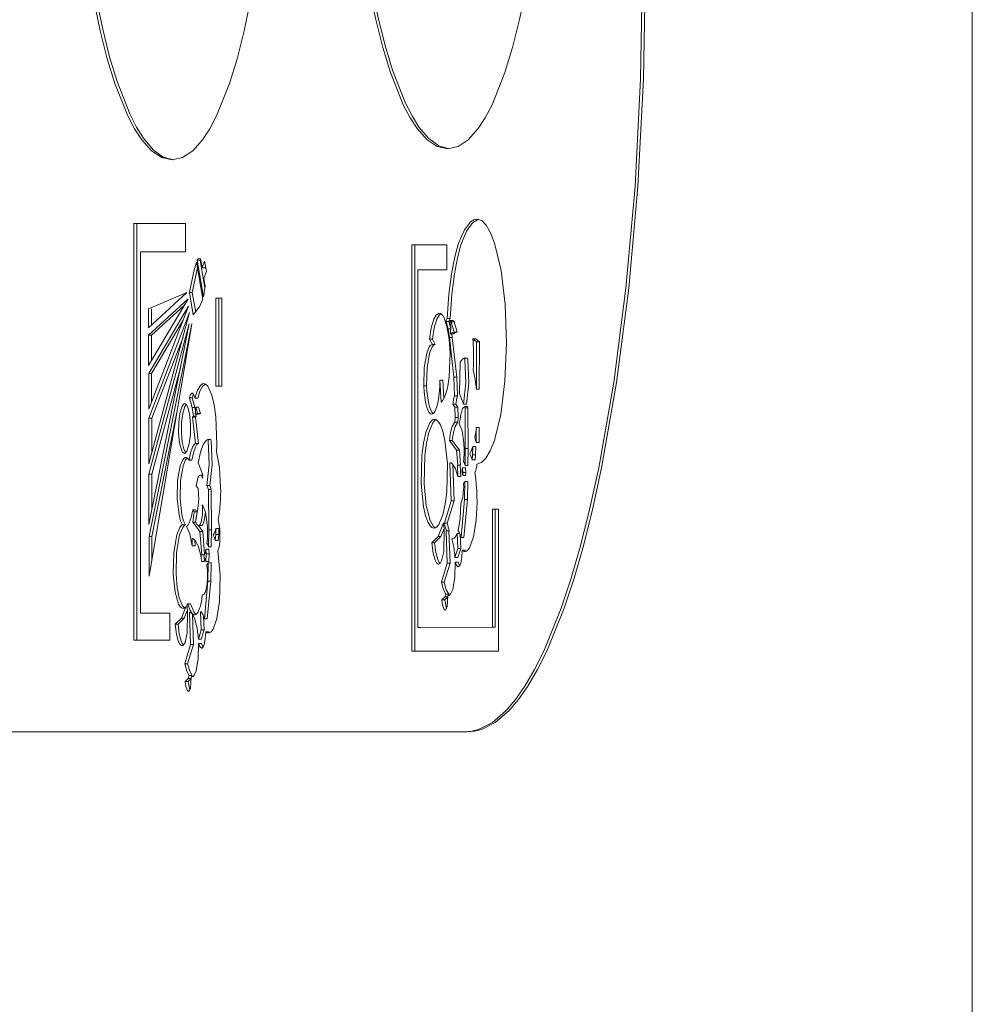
# Model space of a CAD drawing. Header units: millimetres. Extents: x -70269 to 35056, y -51814 to 48966.
# Tile 224 of 256: x -32375 to -32343, y 30366 to 30399. Entities that reach past the tile are written whole.
import ezdxf

# ---------------------------------------------------------------- set-up
doc = ezdxf.new("R2010")
doc.units = ezdxf.units.MM
doc.layers.add('00 - nowa technologia myjni_Nr_pióra__95', color=7, linetype='Continuous', lineweight=20, true_color=0x7c7c7c)
doc.layers.add('XREF', color=8, linetype='Continuous', lineweight=9)

# ---------------------------------------------------------------- blocks, each defined once
blk = doc.blocks.new('parter 2025.10.15')
at = {"layer": '00 - nowa technologia myjni_Nr_pióra__95', "color": 8, "linetype": 'Continuous', "lineweight": 5}
for p, q in [((611.7822, 2542.286), (611.7822, 2467.2695)), ((609.1398, 2495.0075), (608.9668, 2495.0075)), ((608.9668, 2495.0075), (608.9668, 2493.608)), ((608.9766, 2495.0075), (608.9766, 2493.608)), ((609.1398, 2494.9123), (609.1398, 2495.0075)), ((610.0177, 2494.9349), (609.9002, 2494.9349)), ((609.9002, 2494.9349), (609.9002, 2494.7475)), ((609.9099, 2494.9349), (609.9099, 2494.7475)), ((610.0177, 2494.8512), (610.0177, 2494.9349)), ((608.9889, 2493.6986), (608.9889, 2494.9123)), ((608.9889, 2494.9123), (609.1398, 2494.9123)), ((609.1905, 2494.8885), (609.1864, 2494.8891)), ((609.1961, 2494.8586), (609.1905, 2494.8885)), ((609.1806, 2494.8576), (609.1632, 2494.7756)), ((609.1984, 2494.7533), (609.1772, 2494.8769)), ((609.1894, 2494.8836), (609.1797, 2494.8836)), ((609.1797, 2494.8836), (609.2009, 2494.7603)), ((609.1911, 2494.8857), (609.1894, 2494.8836)), ((609.1894, 2494.8836), (609.2056, 2494.7896)), ((609.2044, 2494.8808), (609.1961, 2494.8586)), ((609.2059, 2494.8586), (609.1961, 2494.8586)), ((609.2103, 2494.8461), (609.2044, 2494.8808)), ((609.2074, 2494.8628), (609.2059, 2494.8586)), ((609.2019, 2494.8238), (609.2103, 2494.8461)), ((609.2059, 2494.7969), (609.2019, 2494.8238)), ((609.9206, 2494.7475), (609.9206, 2494.8512)), ((609.9206, 2494.8512), (610.0177, 2494.8512)), ((609.2009, 2494.7603), (609.2059, 2494.7969)), ((609.1443, 2494.7749), (609.0162, 2494.7209)), ((609.0164, 2494.6571), (609.1443, 2494.7749)), ((609.1632, 2494.7756), (609.1534, 2494.7756)), ((609.1534, 2494.7756), (609.1665, 2494.6999)), ((609.1632, 2494.7756), (609.1746, 2494.709)), ((609.2624, 2494.756), (609.2425, 2494.756)), ((609.2425, 2494.756), (609.2425, 2494.4612)), ((609.2523, 2494.756), (609.2523, 2494.4612)), ((609.2624, 2494.4612), (609.2624, 2494.756)), ((609.1479, 2494.7524), (609.0164, 2494.6315)), ((609.0165, 2494.5302), (609.1479, 2494.7518)), ((609.1508, 2494.7295), (609.0167, 2494.5027)), ((609.0169, 2494.3831), (609.1508, 2494.7295)), ((609.1368, 2494.7331), (609.0262, 2494.6315)), ((609.1479, 2494.7518), (609.1479, 2494.7524)), ((609.9002, 2494.7475), (609.9002, 2494.6507)), ((609.9099, 2494.7475), (609.9099, 2494.6507)), ((609.9206, 2494.6507), (609.9206, 2494.7475)), ((609.0162, 2494.7209), (609.0164, 2494.6571)), ((609.1542, 2494.7084), (609.017, 2494.3532)), ((609.0173, 2494.1994), (609.1542, 2494.7084)), ((609.026, 2494.7209), (609.026, 2494.6663)), ((609.1531, 2494.67), (609.0173, 2494.1655)), ((609.0176, 2493.9961), (609.1531, 2494.67)), ((609.1612, 2494.6697), (609.0178, 2493.9562)), ((609.0181, 2493.8228), (609.1614, 2494.6684)), ((609.1324, 2494.6822), (609.0265, 2494.5027)), ((609.1614, 2494.6684), (609.1612, 2494.6697)), ((610.0248, 2494.6779), (610.0151, 2494.6779)), ((610.0151, 2494.6779), (610.0221, 2494.6529)), ((610.0285, 2494.6883), (610.0187, 2494.6883)), ((610.0192, 2494.688), (610.0187, 2494.6883)), ((610.029, 2494.688), (610.0192, 2494.688)), ((610.0248, 2494.6779), (610.0314, 2494.6541)), ((610.038, 2494.681), (610.0282, 2494.681)), ((610.0326, 2494.6773), (610.0282, 2494.681)), ((610.029, 2494.688), (610.0285, 2494.6883)), ((610.0424, 2494.6773), (610.0326, 2494.6773)), ((610.0424, 2494.6419), (610.0326, 2494.6773)), ((610.0424, 2494.6773), (610.038, 2494.681)), ((610.052, 2494.6419), (610.0424, 2494.6773)), ((609.0262, 2494.6315), (609.0164, 2494.6315)), ((609.0164, 2494.6315), (609.0165, 2494.5302)), ((609.0262, 2494.6315), (609.0263, 2494.5464)), ((609.1319, 2494.6254), (609.0268, 2494.3532)), ((609.9002, 2494.6507), (609.9002, 2493.5707)), ((609.9099, 2494.6507), (609.9099, 2493.5707)), ((609.9206, 2493.6504), (609.9206, 2494.6507)), ((610.0317, 2494.6529), (610.0221, 2494.6529)), ((610.0221, 2494.6529), (610.0264, 2494.6242)), ((610.0361, 2494.6242), (610.0264, 2494.6242)), ((610.0264, 2494.6242), (610.0418, 2494.4905)), ((610.0401, 2494.6361), (610.0305, 2494.6361)), ((610.0343, 2494.6361), (610.0361, 2494.6242)), ((610.0361, 2494.6242), (610.0515, 2494.4905)), ((610.0424, 2494.6419), (610.0413, 2494.6419)), ((610.052, 2494.6419), (610.0424, 2494.6419)), ((609.9693, 2494.6184), (609.9595, 2494.6184)), ((609.9595, 2494.6184), (609.9692, 2494.6001)), ((609.9788, 2494.6001), (609.9692, 2494.6001)), ((609.9693, 2494.6184), (609.9788, 2494.6001)), ((610.1149, 2494.6199), (610.1051, 2494.6199)), ((610.1176, 2494.6101), (610.1051, 2494.6199)), ((610.1274, 2494.6101), (610.1149, 2494.6199)), ((610.1172, 2494.4505), (610.1176, 2494.6101)), ((610.1274, 2494.6101), (610.1176, 2494.6101)), ((610.1269, 2494.4505), (610.1274, 2494.6101)), ((609.1244, 2494.5271), (609.0271, 2494.1655)), ((610.0598, 2494.4365), (610.0631, 2494.5415)), ((610.0876, 2494.5552), (610.0778, 2494.5552)), ((610.0784, 2494.5503), (610.0778, 2494.5552)), ((610.0882, 2494.5503), (610.0876, 2494.5552)), ((609.0265, 2494.5027), (609.0167, 2494.5027)), ((609.0167, 2494.5027), (609.0169, 2494.3831)), ((609.0265, 2494.5027), (609.0266, 2494.4081)), ((610.0515, 2494.4905), (610.0418, 2494.4905)), ((610.0418, 2494.4905), (610.0439, 2494.4277)), ((610.0515, 2494.4905), (610.0537, 2494.4277)), ((609.2425, 2494.4612), (609.2624, 2494.4612)), ((609.9499, 2494.4618), (609.9402, 2494.4618)), ((610.0044, 2494.4808), (609.9946, 2494.4808)), ((609.9989, 2494.4075), (609.9946, 2494.4808)), ((610.0079, 2494.4191), (610.0044, 2494.4808)), ((609.1716, 2494.4206), (609.1707, 2494.4246)), ((610.0537, 2494.4277), (610.0439, 2494.4277)), ((610.074, 2494.4002), (610.0598, 2494.4365)), ((610.1269, 2494.4505), (610.1172, 2494.4505)), ((609.1632, 2494.4212), (609.1534, 2494.4212)), ((609.1534, 2494.4212), (609.1624, 2494.3886)), ((609.1632, 2494.4212), (609.172, 2494.3886)), ((609.1813, 2494.4206), (609.1716, 2494.4206)), ((610.0479, 2494.3999), (610.0381, 2494.3999)), ((610.0451, 2494.3907), (610.0381, 2494.3999)), ((610.0548, 2494.3907), (610.0479, 2494.3999)), ((610.0837, 2494.4002), (610.074, 2494.4002)), ((610.0869, 2494.3919), (610.0772, 2494.3919)), ((610.079, 2494.3874), (610.0772, 2494.3919)), ((610.0886, 2494.3874), (610.0869, 2494.3919)), ((609.1113, 2494.373), (609.0275, 2493.9562)), ((609.172, 2494.3886), (609.1624, 2494.3886)), ((609.1624, 2494.3886), (609.1667, 2494.3599)), ((609.1667, 2494.3599), (609.1639, 2494.3562)), ((609.1765, 2494.3599), (609.1667, 2494.3599)), ((609.172, 2494.3886), (609.174, 2494.3755)), ((609.1829, 2494.3663), (609.1731, 2494.3663)), ((609.1765, 2494.3599), (609.1737, 2494.3562)), ((609.1842, 2494.3904), (609.1745, 2494.3904)), ((609.1806, 2494.3685), (609.1745, 2494.3904)), ((609.1754, 2494.3663), (609.1765, 2494.3599)), ((609.1806, 2494.3685), (609.1797, 2494.3685)), ((609.1903, 2494.3685), (609.1806, 2494.3685)), ((609.1903, 2494.3685), (609.1842, 2494.3904)), ((610.0548, 2494.3907), (610.0451, 2494.3907)), ((610.0451, 2494.3907), (610.0462, 2494.355)), ((610.0548, 2494.3907), (610.056, 2494.355)), ((610.0886, 2494.3874), (610.079, 2494.3874)), ((610.0799, 2494.2513), (610.079, 2494.3874)), ((610.0897, 2494.2513), (610.0886, 2494.3874)), ((609.0268, 2494.3532), (609.017, 2494.3532)), ((609.017, 2494.3532), (609.0173, 2494.1994)), ((609.0268, 2494.3532), (609.0269, 2494.2354)), ((609.1737, 2494.3562), (609.1639, 2494.3562)), ((609.1639, 2494.3562), (609.1742, 2494.2687)), ((609.1737, 2494.3562), (609.1838, 2494.2687)), ((610.0435, 2494.3382), (610.0451, 2494.3398)), ((610.0462, 2494.355), (610.0451, 2494.3398)), ((610.0548, 2494.3398), (610.0451, 2494.3398)), ((610.056, 2494.355), (610.0462, 2494.355)), ((610.0532, 2494.3382), (610.0548, 2494.3398)), ((610.056, 2494.355), (610.0548, 2494.3398)), ((610.1166, 2494.2717), (610.1167, 2494.3221)), ((610.1265, 2494.3221), (610.1167, 2494.3221)), ((610.1263, 2494.2717), (610.1265, 2494.3221)), ((609.1742, 2494.2687), (609.1717, 2494.2671)), ((609.1838, 2494.2687), (609.1742, 2494.2687)), ((609.1838, 2494.2687), (609.1813, 2494.2671)), ((609.2257, 2494.2818), (609.2161, 2494.2818)), ((609.2166, 2494.2769), (609.2161, 2494.2818)), ((609.2264, 2494.2769), (609.2257, 2494.2818)), ((610.0361, 2494.2778), (610.0265, 2494.2778)), ((610.0506, 2494.2461), (610.0265, 2494.2778)), ((610.0602, 2494.2461), (610.0361, 2494.2778)), ((610.1263, 2494.2717), (610.1166, 2494.2717)), ((610.0602, 2494.2461), (610.0506, 2494.2461)), ((610.0544, 2494.1954), (610.0506, 2494.2461)), ((610.0642, 2494.1954), (610.0602, 2494.2461)), ((610.079, 2494.1945), (610.0799, 2494.2513)), ((610.0897, 2494.2513), (610.0799, 2494.2513)), ((610.0888, 2494.1945), (610.0897, 2494.2513)), ((610.103, 2494.2128), (610.1045, 2494.2299)), ((610.1045, 2494.2299), (610.105, 2494.2583)), ((610.1143, 2494.2299), (610.1045, 2494.2299)), ((610.1147, 2494.2583), (610.105, 2494.2583)), ((610.1126, 2494.2128), (610.1143, 2494.2299)), ((610.1143, 2494.2299), (610.1147, 2494.2583)), ((609.1459, 2494.2195), (609.1455, 2494.2192)), ((609.162, 2494.2119), (609.1522, 2494.2119)), ((609.1981, 2494.1631), (609.1826, 2494.203)), ((610.0299, 2494.2037), (610.0281, 2494.2037)), ((610.0281, 2494.2037), (610.0291, 2494.2037)), ((610.0329, 2494.0758), (610.0281, 2494.2037)), ((610.0427, 2494.0758), (610.038, 2494.1988)), ((610.0531, 2494.1951), (610.0544, 2494.1954)), ((610.0628, 2494.1951), (610.0531, 2494.1951)), ((610.0549, 2494.1579), (610.0531, 2494.1951)), ((610.0642, 2494.1954), (610.0544, 2494.1954)), ((610.0628, 2494.1951), (610.0642, 2494.1954)), ((610.0647, 2494.1579), (610.0628, 2494.1951)), ((610.0888, 2494.1945), (610.079, 2494.1945)), ((610.1126, 2494.2128), (610.103, 2494.2128)), ((609.0271, 2494.1655), (609.0173, 2494.1655)), ((609.0173, 2494.1655), (609.0176, 2493.9961)), ((609.0271, 2494.1655), (609.0274, 2494.044)), ((609.1981, 2494.1618), (609.1894, 2494.1618)), ((609.1978, 2494.1518), (609.1981, 2494.1631)), ((610.0805, 2494.1866), (610.0708, 2494.1866)), ((610.0715, 2494.1713), (610.0708, 2494.1866)), ((610.0712, 2494.1609), (610.0715, 2494.1713)), ((610.081, 2494.1609), (610.0712, 2494.1609)), ((610.0813, 2494.1713), (610.0715, 2494.1713)), ((610.0813, 2494.1713), (610.0805, 2494.1866)), ((610.081, 2494.1609), (610.0813, 2494.1713)), ((609.2219, 2494.1268), (609.2123, 2494.1268)), ((609.2172, 2494.1139), (609.2123, 2494.1268)), ((609.227, 2494.1139), (609.2219, 2494.1268)), ((610.0647, 2494.1579), (610.0549, 2494.1579)), ((610.0772, 2494.0798), (610.0781, 2494.1411)), ((610.0879, 2494.1411), (610.0781, 2494.1411)), ((610.0868, 2494.0798), (610.0879, 2494.1411)), ((609.1833, 2494.1173), (609.1763, 2494.1264)), ((609.1833, 2494.1173), (609.1845, 2494.0816)), ((609.227, 2494.1139), (609.2172, 2494.1139)), ((609.2183, 2493.9778), (609.2172, 2494.1139)), ((609.228, 2493.9778), (609.227, 2494.1139)), ((609.1845, 2494.0816), (609.1821, 2494.0502)), ((610.0097, 2494.0001), (610.0329, 2494.0758)), ((610.0194, 2494.0001), (610.0427, 2494.0758)), ((610.0427, 2494.0758), (610.0329, 2494.0758)), ((610.0654, 2493.9525), (610.0772, 2494.0798)), ((610.075, 2493.9525), (610.0868, 2494.0798)), ((610.0868, 2494.0798), (610.0772, 2494.0798)), ((609.1743, 2494.0456), (609.1646, 2494.0456)), ((609.1798, 2494.0382), (609.17, 2494.0382)), ((609.1821, 2494.0502), (609.1739, 2494.0044)), ((609.2065, 2494.0291), (609.207, 2494.037)), ((610.1912, 2494.048), (610.1709, 2494.048)), ((610.1709, 2494.048), (610.1709, 2493.6513)), ((610.1806, 2494.048), (610.1806, 2493.6513)), ((610.1912, 2493.5707), (610.1912, 2494.048)), ((609.1398, 2493.9949), (609.1301, 2493.9949)), ((609.1745, 2494.0041), (609.1647, 2494.0041)), ((609.1888, 2493.9726), (609.1647, 2494.0041)), ((609.9882, 2493.9555), (610.0062, 2494.0016)), ((610.0194, 2494.0001), (610.0097, 2494.0001)), ((609.144, 2493.9894), (609.1452, 2493.99)), ((609.1986, 2493.9726), (609.1835, 2493.9925)), ((609.1932, 2493.9925), (609.1835, 2493.9925)), ((609.1986, 2493.9726), (609.1888, 2493.9726)), ((609.1949, 2493.8942), (609.1888, 2493.9726)), ((609.2045, 2493.896), (609.1986, 2493.9726)), ((609.2174, 2493.9211), (609.2183, 2493.9778)), ((609.228, 2493.9778), (609.2183, 2493.9778)), ((609.227, 2493.9211), (609.228, 2493.9778)), ((609.2402, 2493.9424), (609.2422, 2493.9629)), ((609.2422, 2493.9629), (609.2425, 2493.9824)), ((609.2518, 2493.9629), (609.2422, 2493.9629)), ((609.2521, 2493.9824), (609.2425, 2493.9824)), ((609.25, 2493.9424), (609.2518, 2493.9629)), ((609.2518, 2493.9629), (609.2521, 2493.9824)), ((609.998, 2493.9555), (610.0085, 2493.9827)), ((610.0248, 2493.9751), (610.0151, 2493.9751)), ((610.0151, 2493.9751), (610.0158, 2493.9751)), ((610.0192, 2493.8664), (610.0151, 2493.9751)), ((610.0158, 2493.9751), (610.0165, 2493.9751)), ((610.0262, 2493.9751), (610.0165, 2493.9751)), ((610.0248, 2493.9751), (610.0252, 2493.9751)), ((610.029, 2493.8664), (610.0248, 2493.9751)), ((610.0615, 2493.9656), (610.0526, 2493.9656)), ((610.0546, 2493.9156), (610.0526, 2493.9656)), ((610.0644, 2493.9156), (610.0625, 2493.9635)), ((609.0275, 2493.9562), (609.0178, 2493.9562)), ((609.0178, 2493.9562), (609.0181, 2493.8228)), ((609.0275, 2493.9562), (609.0277, 2493.8796)), ((609.1638, 2493.9488), (609.1621, 2493.9488)), ((609.163, 2493.9241), (609.1621, 2493.9488)), ((609.1621, 2493.9488), (609.163, 2493.9488)), ((609.1728, 2493.9241), (609.172, 2493.9436)), ((609.25, 2493.9424), (609.2402, 2493.9424)), ((609.9673, 2493.9345), (609.9882, 2493.9555)), ((609.9769, 2493.9345), (609.9673, 2493.9345)), ((609.9769, 2493.9345), (609.998, 2493.9555)), ((609.998, 2493.9555), (609.9882, 2493.9555)), ((610.0393, 2493.9479), (610.0346, 2493.9479)), ((610.0369, 2493.9476), (610.0346, 2493.9479)), ((610.075, 2493.9525), (610.0654, 2493.9525)), ((609.1728, 2493.9241), (609.163, 2493.9241)), ((609.2189, 2493.9131), (609.2091, 2493.9131)), ((609.2099, 2493.8979), (609.2091, 2493.9131)), ((609.2091, 2493.8722), (609.2099, 2493.8979)), ((609.2196, 2493.8979), (609.2099, 2493.8979)), ((609.227, 2493.9211), (609.2174, 2493.9211)), ((609.2196, 2493.8979), (609.2189, 2493.9131)), ((609.2189, 2493.8722), (609.2196, 2493.8979)), ((610.0451, 2493.8851), (610.0546, 2493.9156)), ((610.0644, 2493.9156), (610.0546, 2493.9156)), ((610.0549, 2493.8851), (610.0644, 2493.9156)), ((610.0795, 2493.9095), (610.0697, 2493.9095)), ((609.1934, 2493.8936), (609.1949, 2493.8942)), ((609.2038, 2493.8939), (609.1934, 2493.8936)), ((609.1945, 2493.8722), (609.1934, 2493.8936)), ((609.2042, 2493.8722), (609.1945, 2493.8722)), ((609.2047, 2493.8942), (609.1949, 2493.8942)), ((609.2032, 2493.8936), (609.2038, 2493.8939)), ((609.2032, 2493.8924), (609.2032, 2493.8936)), ((609.2042, 2493.8722), (609.2035, 2493.8869)), ((609.2189, 2493.8722), (609.2091, 2493.8722)), ((609.2154, 2493.8063), (609.2164, 2493.8677)), ((609.226, 2493.8677), (609.2164, 2493.8677)), ((609.2251, 2493.8063), (609.226, 2493.8677)), ((609.9994, 2493.802), (610.0192, 2493.8664)), ((610.0091, 2493.802), (610.029, 2493.8664)), ((610.029, 2493.8664), (610.0192, 2493.8664)), ((610.0549, 2493.8851), (610.0451, 2493.8851)), ((610.0558, 2493.8698), (610.0461, 2493.8698)), ((609.2036, 2493.6791), (609.2154, 2493.8063)), ((609.2134, 2493.6791), (609.2251, 2493.8063)), ((609.2251, 2493.8063), (609.2154, 2493.8063)), ((610.0091, 2493.802), (609.9994, 2493.802)), ((609.1993, 2493.7599), (609.1968, 2493.7599)), ((609.1981, 2493.7599), (609.1968, 2493.7599)), ((610.001, 2493.7428), (610.011, 2493.7529)), ((610.0108, 2493.7428), (610.001, 2493.7428)), ((610.0108, 2493.7428), (610.0207, 2493.7529)), ((610.0168, 2493.7142), (610.0108, 2493.7428)), ((610.011, 2493.7529), (610.0145, 2493.7621)), ((610.0207, 2493.7529), (610.011, 2493.7529)), ((610.0242, 2493.7621), (610.0145, 2493.7621)), ((610.0207, 2493.7529), (610.0213, 2493.7544)), ((610.0239, 2493.7575), (610.0212, 2493.7575)), ((610.0226, 2493.7575), (610.0212, 2493.7575)), ((610.0224, 2493.7575), (610.0242, 2493.7621)), ((609.0875, 2493.6986), (608.9889, 2493.6986)), ((609.0875, 2493.608), (609.0875, 2493.6986)), ((609.1264, 2493.6818), (609.1411, 2493.7196)), ((609.1362, 2493.6818), (609.1469, 2493.7093)), ((609.1385, 2493.7169), (609.1411, 2493.7196)), ((609.1456, 2493.7196), (609.1411, 2493.7196)), ((609.145, 2493.7248), (609.1476, 2493.7294)), ((609.1572, 2493.7294), (609.1476, 2493.7294)), ((609.1548, 2493.7013), (609.1533, 2493.7013)), ((609.1533, 2493.7013), (609.1542, 2493.7013)), ((609.1575, 2493.593), (609.1533, 2493.7013)), ((609.1905, 2493.7026), (609.191, 2493.7026)), ((609.1929, 2493.6421), (609.1905, 2493.7026)), ((609.1055, 2493.6611), (609.1264, 2493.6818)), ((609.1153, 2493.6611), (609.1362, 2493.6818)), ((609.1362, 2493.6818), (609.1264, 2493.6818)), ((609.1672, 2493.593), (609.1633, 2493.6955)), ((609.2026, 2493.6421), (609.2007, 2493.6894)), ((609.2134, 2493.6791), (609.2036, 2493.6791)), ((609.1153, 2493.6611), (609.1055, 2493.6611)), ((609.1835, 2493.6116), (609.1929, 2493.6421)), ((609.2026, 2493.6421), (609.1929, 2493.6421)), ((609.1932, 2493.6116), (609.2026, 2493.6421)), ((609.2178, 2493.6357), (609.208, 2493.6357)), ((610.1709, 2493.651), (609.9206, 2493.6504)), ((609.9304, 2493.6504), (609.9206, 2493.6504)), ((610.1806, 2493.651), (609.9304, 2493.6504)), ((610.1806, 2493.6513), (610.1709, 2493.6513)), ((610.1709, 2493.6513), (610.1709, 2493.651)), ((610.1806, 2493.651), (610.1709, 2493.651)), ((610.1806, 2493.6513), (610.1806, 2493.651)), ((608.9668, 2493.608), (609.0875, 2493.608)), ((609.1932, 2493.6116), (609.1835, 2493.6116)), ((609.1377, 2493.5286), (609.1575, 2493.593)), ((609.1473, 2493.5286), (609.1672, 2493.593)), ((609.1672, 2493.593), (609.1575, 2493.593)), ((609.194, 2493.5964), (609.1842, 2493.5964)), ((609.9002, 2493.5707), (610.1912, 2493.5707)), ((609.1473, 2493.5286), (609.1377, 2493.5286)), ((609.1394, 2493.4694), (609.1491, 2493.4795)), ((609.149, 2493.4694), (609.1394, 2493.4694)), ((609.149, 2493.4694), (609.1589, 2493.4795)), ((609.1549, 2493.4407), (609.149, 2493.4694)), ((609.1491, 2493.4795), (609.1528, 2493.4886)), ((609.1589, 2493.4795), (609.1491, 2493.4795)), ((609.1626, 2493.4886), (609.1528, 2493.4886)), ((609.1589, 2493.4795), (609.1595, 2493.481)), ((609.1623, 2493.4841), (609.1594, 2493.4841)), ((609.1609, 2493.4841), (609.1594, 2493.4841)), ((609.1607, 2493.4841), (609.1626, 2493.4886)), ((607.2297, 2493.2997), (610.0767, 2493.2997)), ((610.0863, 2493.2997), (610.0767, 2493.2997))]:
    blk.add_line(p, q, dxfattribs=at)
for points in [[(609.6771, 2496.758), (609.6841, 2496.4555), (609.7041, 2496.1742), (609.7357, 2495.9194), (609.7561, 2495.8009), (609.779, 2495.692), (609.8028, 2495.598), (609.8286, 2495.5141), (609.8716, 2495.4057), (609.8947, 2495.3621), (609.9185, 2495.3255), (609.9515, 2495.2882), (609.9855, 2495.2657), (610.0207, 2495.258)], [(609.6869, 2496.758), (609.6937, 2496.4583), (609.7134, 2496.1791), (609.7445, 2495.9261), (609.7647, 2495.807), (609.7876, 2495.6972), (609.8108, 2495.6047), (609.8358, 2495.5217), (609.8782, 2495.4128), (609.9009, 2495.3682), (609.9243, 2495.331), (609.9568, 2495.2925), (609.9905, 2495.2681), (610.0252, 2495.2583)], [(610.0207, 2495.258), (610.0558, 2495.2657), (610.0898, 2495.2882), (610.1228, 2495.3255), (610.1466, 2495.3621), (610.1697, 2495.4057), (610.2127, 2495.5141), (610.2385, 2495.598), (610.2623, 2495.692), (610.2852, 2495.8009), (610.3056, 2495.9194), (610.3372, 2496.1742), (610.3573, 2496.4555), (610.3642, 2496.758)], [(608.752, 2496.7204), (608.759, 2496.418), (608.779, 2496.1366), (608.8107, 2495.8818), (608.831, 2495.7634), (608.8539, 2495.6545), (608.8777, 2495.5605), (608.9035, 2495.4768), (608.9465, 2495.3682), (608.9695, 2495.3246), (608.9934, 2495.2876), (609.0263, 2495.251), (609.0603, 2495.2284), (609.0956, 2495.2205)], [(608.7617, 2496.7204), (608.7686, 2496.4211), (608.7883, 2496.1415), (608.8194, 2495.8882), (608.8395, 2495.7692), (608.8624, 2495.6596), (608.8856, 2495.5672), (608.9106, 2495.4842), (608.9532, 2495.3752), (608.9758, 2495.3307), (608.9993, 2495.2931), (609.0317, 2495.2547), (609.0654, 2495.2303), (609.1, 2495.2205)], [(609.0956, 2495.2205), (609.1307, 2495.2284), (609.1647, 2495.251), (609.1977, 2495.2876), (609.2215, 2495.3246), (609.2445, 2495.3682), (609.2877, 2495.4768), (609.3133, 2495.5605), (609.3371, 2495.6545), (609.36, 2495.7634), (609.3805, 2495.8818), (609.4121, 2496.1366), (609.4322, 2496.418), (609.4391, 2496.7204)], [(610.0767, 2493.2997), (610.1005, 2493.3016), (610.1242, 2493.3077), (610.1706, 2493.3315), (610.2159, 2493.3702), (610.2484, 2493.4084), (610.2801, 2493.4535), (610.3123, 2493.5088), (610.3436, 2493.5713), (610.4019, 2493.7154), (610.4352, 2493.8155), (610.4667, 2493.9247), (610.4983, 2494.0511), (610.5279, 2494.1866), (610.5784, 2494.4734), (610.6193, 2494.7896), (610.6497, 2495.1308), (610.6686, 2495.4924), (610.6752, 2495.8711)], [(610.0863, 2493.2997), (610.1103, 2493.3016), (610.1338, 2493.3077), (610.1803, 2493.3315), (610.2257, 2493.3702), (610.2582, 2493.4084), (610.2899, 2493.4535), (610.3221, 2493.5088), (610.3534, 2493.5713), (610.4117, 2493.7154), (610.4449, 2493.8155), (610.4765, 2493.9247), (610.5081, 2494.0511), (610.5377, 2494.1866), (610.588, 2494.4734), (610.6291, 2494.7896), (610.6595, 2495.1308), (610.6784, 2495.4924), (610.6848, 2495.8711)], [(610.0187, 2494.6883), (610.0245, 2494.7695), (610.0332, 2494.8384), (610.0442, 2494.8952), (610.0572, 2494.941), (610.0767, 2494.9861), (610.0976, 2495.013), (610.1083, 2495.0197), (610.119, 2495.0218)], [(610.0285, 2494.6883), (610.0343, 2494.7695), (610.043, 2494.8384), (610.0532, 2494.8918), (610.065, 2494.9355), (610.0836, 2494.9812), (610.1037, 2495.0093), (610.1243, 2495.0215)], [(610.119, 2495.0218), (610.1349, 2495.0169), (610.15, 2495.0017), (610.1648, 2494.9757), (610.1782, 2494.941), (610.1999, 2494.8497), (610.2138, 2494.7353), (610.2185, 2494.6047)], [(609.1864, 2494.8891), (609.1833, 2494.8879), (609.1797, 2494.8836)], [(609.1772, 2494.8769), (609.1679, 2494.8473), (609.1534, 2494.7756)], [(609.1665, 2494.6999), (609.1874, 2494.7276), (609.1984, 2494.7533)], [(609.9925, 2494.7054), (609.9861, 2494.7029), (609.982, 2494.699), (609.9742, 2494.6852), (609.9656, 2494.6571), (609.9595, 2494.6184)], [(609.9974, 2494.7041), (609.9927, 2494.7005), (609.9838, 2494.6852), (609.9754, 2494.6571), (609.9693, 2494.6184)], [(610.0258, 2494.4924), (610.0288, 2494.5699), (610.0255, 2494.6187), (610.0183, 2494.6611), (610.0076, 2494.6919)], [(610.0305, 2494.6361), (610.0313, 2494.6596), (610.0284, 2494.6803)], [(609.9635, 2494.5979), (609.9585, 2494.5924), (609.9501, 2494.5714), (609.9417, 2494.5223), (609.9402, 2494.4618)], [(609.9733, 2494.5979), (609.9682, 2494.5924), (609.9597, 2494.5714), (609.9515, 2494.5223), (609.9499, 2494.4618)], [(610.2185, 2494.6047), (610.2131, 2494.4771), (610.1988, 2494.366), (610.1773, 2494.2781), (610.1637, 2494.2439), (610.1489, 2494.2189), (610.1343, 2494.2043), (610.119, 2494.1985)], [(610.074, 2494.4002), (610.0815, 2494.4719), (610.0784, 2494.5503)], [(610.0837, 2494.4002), (610.0912, 2494.4719), (610.0882, 2494.5503)], [(609.9989, 2494.4075), (610.003, 2494.4115), (610.011, 2494.4255), (610.0195, 2494.4539), (610.0258, 2494.4924)], [(609.1716, 2494.4206), (609.1804, 2494.4472), (609.1905, 2494.4634), (609.1978, 2494.4685), (609.2015, 2494.4692)], [(609.1813, 2494.4206), (609.1888, 2494.4438), (609.1974, 2494.46), (609.2065, 2494.4679)], [(609.2074, 2494.4673), (609.2151, 2494.4603), (609.2286, 2494.4307), (609.2366, 2494.3981), (609.2422, 2494.3581), (609.2456, 2494.2653)], [(609.1624, 2494.4374), (609.1614, 2494.4371), (609.1592, 2494.4353), (609.1571, 2494.4322), (609.1534, 2494.4212)], [(609.1707, 2494.4246), (609.1673, 2494.4331), (609.1653, 2494.4359), (609.1635, 2494.4371), (609.1624, 2494.4374)], [(609.1337, 2494.4005), (609.1289, 2494.3941), (609.1212, 2494.3694), (609.1174, 2494.3382), (609.1171, 2494.3025)], [(609.1424, 2494.3996), (609.138, 2494.3929), (609.131, 2494.3694), (609.1272, 2494.3382), (609.1269, 2494.3025)], [(609.1571, 2494.3343), (609.154, 2494.3666), (609.1479, 2494.3901), (609.1437, 2494.3984), (609.1412, 2494.4008), (609.1375, 2494.402)], [(610.0653, 2494.3675), (610.0628, 2494.3489), (610.0587, 2494.3355)], [(609.1404, 2494.2363), (609.1453, 2494.2427), (609.153, 2494.2677), (609.1568, 2494.2986), (609.1571, 2494.3343)], [(609.9684, 2494.3465), (609.9606, 2494.3373), (609.9472, 2494.3047), (609.9395, 2494.2696), (609.9341, 2494.2281), (609.9319, 2494.1325)], [(609.978, 2494.3465), (609.9704, 2494.3373), (609.9569, 2494.3047), (609.9492, 2494.2696), (609.9438, 2494.2281), (609.9415, 2494.1325)], [(610.0195, 2494.2012), (610.0116, 2494.2787), (610.0047, 2494.3083), (609.9963, 2494.3306), (609.9881, 2494.3437), (609.9836, 2494.3474), (609.9768, 2494.3498)], [(610.0265, 2494.2778), (610.0302, 2494.3047), (610.036, 2494.3257), (610.0435, 2494.3382)], [(610.0361, 2494.2778), (610.04, 2494.3047), (610.0458, 2494.3257), (610.0532, 2494.3382)], [(610.0587, 2494.3355), (610.0688, 2494.3108), (610.075, 2494.2702)], [(609.1171, 2494.3025), (609.1203, 2494.2702), (609.1263, 2494.247), (609.1307, 2494.2384), (609.133, 2494.2363), (609.1366, 2494.2348)], [(609.1269, 2494.3025), (609.1296, 2494.2726), (609.1348, 2494.2503), (609.1391, 2494.2403), (609.1415, 2494.2372)], [(609.1717, 2494.2671), (609.169, 2494.2644), (609.1638, 2494.2561), (609.1572, 2494.2372), (609.1522, 2494.2119)], [(609.1813, 2494.2671), (609.1787, 2494.2644), (609.1736, 2494.2561), (609.167, 2494.2372), (609.162, 2494.2119)], [(609.1826, 2494.203), (609.1902, 2494.2391), (609.1998, 2494.2653), (609.2103, 2494.279), (609.216, 2494.2818)], [(609.2123, 2494.1268), (609.2196, 2494.1982), (609.2166, 2494.2769)], [(609.2219, 2494.1268), (609.2294, 2494.1982), (609.2264, 2494.2769)], [(609.2444, 2494.2403), (609.2543, 2494.1875), (609.2582, 2494.1203)], [(609.1357, 2494.2192), (609.1308, 2494.2134), (609.1223, 2494.1927), (609.1139, 2494.1438), (609.1125, 2494.0828)], [(609.1455, 2494.2192), (609.1404, 2494.2134), (609.1321, 2494.1927), (609.1237, 2494.1438), (609.1221, 2494.0828)], [(609.983, 2493.9873), (609.9908, 2493.9961), (610.0042, 2494.0291), (610.0119, 2494.0642), (610.0174, 2494.106), (610.0195, 2494.2012)], [(610.0291, 2494.2037), (610.0322, 2494.203), (610.0384, 2494.1982), (610.0473, 2494.1826), (610.0549, 2494.1579)], [(609.1763, 2494.1264), (609.1818, 2494.153), (609.1859, 2494.1603)], [(609.1894, 2494.1618), (609.1905, 2494.1618), (609.1925, 2494.1606), (609.1943, 2494.1588), (609.1978, 2494.1518)], [(609.9319, 2494.1325), (609.9399, 2494.055), (609.9467, 2494.0254), (609.9551, 2494.0032), (609.9634, 2493.99), (609.9678, 2493.9864), (609.9746, 2493.9839)], [(609.9415, 2494.1325), (609.9487, 2494.0602), (609.9621, 2494.0093), (609.9734, 2493.9897), (609.9795, 2493.9851)], [(610.0743, 2494.1164), (610.0712, 2494.0865), (610.0648, 2494.0669)], [(609.1125, 2494.0828), (609.1186, 2494.0285), (609.1238, 2494.009), (609.1301, 2493.9949)], [(609.1221, 2494.0828), (609.1282, 2494.0285), (609.1336, 2494.009), (609.1398, 2493.9949)], [(609.1968, 2494.0621), (609.207, 2494.0376), (609.2132, 2493.9967)], [(610.0648, 2494.0669), (610.0628, 2494.0166), (610.0557, 2493.9748)], [(609.1452, 2493.99), (609.1479, 2493.9931), (609.153, 2494.0013), (609.1595, 2494.0202), (609.1646, 2494.0456)], [(609.1835, 2493.9925), (609.1855, 2493.9931), (609.1868, 2493.9937), (609.1893, 2493.9967), (609.1926, 2494.0047), (609.1969, 2494.0291)], [(609.1932, 2493.9925), (609.1952, 2493.9931), (609.1966, 2493.9937), (609.199, 2493.9967), (609.2022, 2494.0047), (609.2065, 2494.0291)], [(609.2497, 2494.0126), (609.2558, 2493.98), (609.2557, 2493.9394)], [(610.1164, 2494.0114), (610.1075, 2493.9543), (610.0944, 2493.918), (610.0877, 2493.9092), (610.0842, 2493.9064), (610.0789, 2493.9052)], [(609.1272, 2493.9934), (609.1212, 2493.9864), (609.1108, 2493.961), (609.1008, 2493.9021), (609.0991, 2493.8289)], [(609.1369, 2493.9934), (609.1308, 2493.9864), (609.1206, 2493.961), (609.1105, 2493.9021), (609.1089, 2493.8289)], [(609.163, 2493.9241), (609.1549, 2493.9644), (609.144, 2493.9894)], [(610.0091, 2493.9766), (610.0078, 2493.9052), (610.0004, 2493.8741), (609.9952, 2493.8655)], [(610.0526, 2493.9656), (610.0461, 2493.9534), (610.0425, 2493.9497), (610.0369, 2493.9476)], [(610.0557, 2493.9748), (610.0592, 2493.9705), (610.0654, 2493.9525)], [(609.163, 2493.9488), (609.1664, 2493.9479), (609.1731, 2493.9424), (609.1824, 2493.9247), (609.1903, 2493.8966)], [(609.2557, 2493.9394), (609.2528, 2493.9205), (609.2485, 2493.9076)], [(609.9902, 2493.8628), (609.989, 2493.8631), (609.9862, 2493.8643), (609.9836, 2493.8674), (609.9788, 2493.8759), (609.9717, 2493.9003), (609.9673, 2493.9345)], [(609.9951, 2493.8652), (609.9923, 2493.8686), (609.9875, 2493.8786), (609.9811, 2493.9021), (609.9769, 2493.9345)], [(609.2485, 2493.9076), (609.2569, 2493.8265), (609.2547, 2493.738)], [(610.0697, 2493.9095), (610.0686, 2493.8857), (610.065, 2493.8664)], [(609.2164, 2493.8677), (609.2132, 2493.8619), (609.2116, 2493.8606)], [(610.0461, 2493.8698), (610.045, 2493.8191), (610.0378, 2493.7782)], [(610.0564, 2493.8545), (610.0552, 2493.8548), (610.0529, 2493.8564), (610.0505, 2493.8594), (610.0461, 2493.8698)], [(610.065, 2493.8664), (610.0615, 2493.8582), (610.0595, 2493.8561), (610.0575, 2493.8548), (610.0564, 2493.8545)], [(609.0991, 2493.8289), (609.1052, 2493.7691), (609.1169, 2493.7291), (609.1234, 2493.719), (609.1267, 2493.716), (609.1321, 2493.7145)], [(609.1089, 2493.8289), (609.1125, 2493.785), (609.1192, 2493.7502), (609.1304, 2493.7227), (609.1369, 2493.716)], [(609.2146, 2493.8149), (609.212, 2493.7874), (609.2064, 2493.7682), (609.2029, 2493.7627), (609.201, 2493.7608), (609.1981, 2493.7599)], [(610.0145, 2493.7621), (610.0064, 2493.777), (609.9994, 2493.802)], [(610.0242, 2493.7621), (610.0161, 2493.777), (610.0091, 2493.802)], [(610.0378, 2493.7782), (610.0314, 2493.7639), (610.0281, 2493.7599), (610.0244, 2493.7575), (610.0226, 2493.7575)], [(609.2547, 2493.738), (609.2459, 2493.6809), (609.2328, 2493.6446), (609.226, 2493.6357), (609.2225, 2493.633), (609.217, 2493.6318)], [(610.0119, 2493.7093), (610.0104, 2493.7099), (610.0093, 2493.7105), (610.0073, 2493.7135), (610.0035, 2493.7251), (610.001, 2493.7428)], [(610.0212, 2493.7575), (610.0186, 2493.7203), (610.0158, 2493.7126), (610.0143, 2493.7105)], [(609.1473, 2493.7032), (609.1461, 2493.6318), (609.1386, 2493.6003), (609.1334, 2493.5921)], [(609.171, 2493.6928), (609.1682, 2493.6931), (609.1627, 2493.6968), (609.1548, 2493.7093), (609.1476, 2493.7294)], [(609.1542, 2493.7013), (609.1569, 2493.7007), (609.1626, 2493.6965), (609.1705, 2493.6812), (609.1772, 2493.6568)], [(609.1757, 2493.694), (609.1693, 2493.7007), (609.1572, 2493.7294)], [(609.1888, 2493.7172), (609.1813, 2493.7001), (609.1774, 2493.6952), (609.1731, 2493.6928), (609.171, 2493.6928)], [(609.191, 2493.7026), (609.1925, 2493.7023), (609.1955, 2493.6998), (609.1986, 2493.6952), (609.2036, 2493.6791)], [(609.1285, 2493.5893), (609.1272, 2493.5896), (609.1246, 2493.5909), (609.122, 2493.5933), (609.1171, 2493.6025), (609.1101, 2493.6269), (609.1055, 2493.6611)], [(609.1333, 2493.5918), (609.1307, 2493.5948), (609.1256, 2493.6052), (609.1194, 2493.6287), (609.1153, 2493.6611)], [(609.208, 2493.6357), (609.2068, 2493.6122), (609.2032, 2493.5927)], [(609.1842, 2493.5964), (609.1832, 2493.5457), (609.176, 2493.5048)], [(609.1948, 2493.5811), (609.1935, 2493.5814), (609.1911, 2493.5829), (609.1887, 2493.586), (609.1842, 2493.5964)], [(609.2032, 2493.5927), (609.1997, 2493.5848), (609.1978, 2493.5823), (609.1958, 2493.5811), (609.1948, 2493.5811)], [(609.1528, 2493.4886), (609.1447, 2493.5036), (609.1377, 2493.5286)], [(609.1626, 2493.4886), (609.1545, 2493.5036), (609.1473, 2493.5286)], [(609.176, 2493.5048), (609.1697, 2493.4902), (609.1662, 2493.4859), (609.1627, 2493.4841), (609.1609, 2493.4841)], [(609.1502, 2493.4358), (609.1485, 2493.4361), (609.1476, 2493.4371), (609.1456, 2493.4401), (609.1418, 2493.4517), (609.1394, 2493.4694)], [(609.1594, 2493.4841), (609.1568, 2493.4468), (609.1542, 2493.4389), (609.1525, 2493.4371)]]:
    blk.add_lwpolyline(points, dxfattribs=at)
for centre, radius, start, end in [((610.0441, 2494.673), 0.0293, 148.4092, 170.4016), ((610.0538, 2494.673), 0.0293, 148.4092, 170.4016), ((610.0427, 2494.6266), 0.0153, 94.7056, 142.627), ((610.0525, 2494.6266), 0.0156, 96.8233, 142.2765), ((609.9692, 2494.5915), 0.00863, 90.8034, 131.0331), ((609.9789, 2494.5915), 0.00863, 90.8034, 131.0331), ((609.3965, 2494.5607), 0.7112, 358.2074, 4.7774), ((609.4177, 2494.5595), 0.6899, 356.2223, 358.2752), ((609.7375, 2494.4179), 0.3808, 4.9176, 14.6115), ((609.2013, 2494.4576), 0.0118, 59.1242, 89.0997), ((609.207, 2494.4127), 0.0446, 152.5863, 169.0705), ((610.1362, 2494.3947), 0.0982, 160.2744, 176.7726), ((610.146, 2494.3947), 0.0982, 160.2744, 176.7726), ((609.1379, 2494.3959), 0.00626, 92.3298, 130.8272), ((610.057, 2494.4069), 0.0252, 303.2731, 323.2249), ((608.9961, 2494.3886), 0.1784, 352.8509, 0.6203), ((609.18, 2494.3562), 0.0121, 91.1732, 123.7971), ((609.1897, 2494.3559), 0.0124, 95.2776, 123.5081), ((609.8944, 2494.4289), 0.1817, 340.2, 346.241), ((609.9772, 2494.3361), 0.0137, 92.3278, 130.8142), ((609.989, 2494.3327), 0.0174, 115.0579, 128.5515), ((609.6579, 2494.3697), 0.4613, 349.7901, 354.1071), ((608.5559, 2494.2861), 0.69, 356.2223, 358.2752), ((609.7326, 2494.2436), 0.3433, 353.8402, 4.4361), ((610.0337, 2494.2565), 0.0842, 10.4057, 21.8684), ((609.1363, 2494.2412), 0.00626, 272.3262, 310.8076), ((609.9548, 2494.171), 0.1538, 15.7499, 24.1075), ((609.985, 2494.2915), 0.1244, 332.4302, 344.6059), ((609.1415, 2494.2128), 0.00873, 92.3341, 130.8276), ((610.0465, 2494.189), 0.0329, 9.1625, 33.0786), ((610.0224, 2494.2061), 0.0968, 338.132, 355.5922), ((609.1897, 2494.1567), 0.00519, 93.8408, 139.2194), ((609.9342, 2494.1383), 0.1389, 9.4118, 15.4679), ((609.9212, 2494.2171), 0.1527, 344.2579, 348.5964), ((609.4336, 2494.0724), 0.6856, 354.8998, 8.1896), ((610.065, 2494.1445), 0.0135, 312.7479, 346.4938), ((609.8266, 2494.1231), 0.2478, 358.3479, 2.5914), ((608.6792, 2494.1109), 0.5792, 350.2039, 0.9126), ((608.9871, 2494.0447), 0.2103, 355.7979, 4.7921), ((609.1877, 2494.0572), 0.026, 207.1377, 227.2517), ((609.3908, 2493.9864), 0.2268, 166.7685, 175.472), ((609.1975, 2494.0572), 0.026, 207.1377, 227.2517), ((609.3847, 2493.9894), 0.2107, 166.5453, 173.6427), ((609.1354, 2493.9833), 0.0132, 113.6285, 128.6831), ((609.1452, 2493.9833), 0.0132, 113.6285, 128.6831), ((609.2128, 2494.0181), 0.0412, 199.4732, 212.2482), ((609.1847, 2493.9998), 0.00752, 207.7848, 261.2416), ((608.871, 2493.9702), 0.3433, 353.8402, 4.4361), ((609.6504, 2493.9473), 0.3599, 4.7132, 8.6871), ((610.2185, 2494.0425), 0.2131, 191.482, 198.4839), ((610.2282, 2494.0425), 0.2131, 191.482, 198.4839), ((609.1284, 2494.0157), 0.1188, 332.2347, 343.7331), ((609.9742, 2493.9977), 0.0137, 272.3273, 310.8139), ((609.1847, 2493.9156), 0.0329, 9.1625, 33.0786), ((609.1002, 2493.9003), 0.1462, 16.7165, 24.2527), ((609.8539, 2493.8924), 0.189, 11.6661, 17.1265), ((609.6991, 2493.8619), 0.3468, 3.8412, 11.4503), ((608.8458, 2493.8246), 0.3519, 7.7436, 11.7729), ((609.0994, 2493.9333), 0.1115, 336.9296, 349.6142), ((610.0796, 2493.9186), 0.0136, 223.6951, 266.6836), ((610.0917, 2493.9223), 0.0178, 226.6153, 243.4093), ((609.1528, 2493.86), 0.0575, 12.2021, 31.2237), ((609.9898, 2493.8701), 0.00711, 273.8359, 319.7215), ((610.0949, 2493.8802), 0.0404, 194.9246, 213.7339), ((608.9808, 2493.8225), 0.2338, 358.1425, 9.3958), ((608.968, 2493.7795), 0.2295, 344.219, 355.1545), ((609.1316, 2493.7251), 0.0105, 272.329, 310.823), ((608.797, 2493.6745), 0.3515, 4.6812, 8.2082), ((610.0117, 2493.7123), 0.00336, 273.8278, 319.6886), ((608.8374, 2493.5884), 0.3468, 3.8412, 11.4503), ((609.2178, 2493.6452), 0.0136, 223.6951, 266.6836), ((609.23, 2493.6488), 0.0178, 226.6153, 243.4093), ((609.1281, 2493.5964), 0.00712, 273.8359, 319.7215), ((609.2331, 2493.6067), 0.0404, 194.9246, 213.7339), ((609.1499, 2493.4389), 0.00336, 273.8278, 319.6886)]:
    blk.add_arc(centre, radius, start, end, dxfattribs=at)
for centre, major_axis, ratio, start_param, end_param in [((609.9913, 2494.5192), (0.0014, 0.1864), 0.217146, 5.897085, 6.284696), ((610.077, 2494.3907), (0.0023, 0.1644), 0.24177, 0.041, 0.414403), ((609.9672, 2494.4862), (0, -0.12), 0.229047, 4.919563, 6.283157), ((609.9769, 2494.4862), (0, -0.12), 0.229047, 4.919563, 6.106088), ((609.9672, 2494.4862), (0, -0.12), 0.229047, 6.283157, 7.808527), ((609.1401, 2494.0953), (0.0009, 0.1261), 0.233022, 5.892714, 6.28505)]:
    blk.add_ellipse(centre, major_axis=major_axis, ratio=ratio, start_param=start_param, end_param=end_param, dxfattribs=at)
for p in [(610.0282, 2494.681), (610.0778, 2494.5552), (609.2161, 2494.2818)]:
    blk.add_point(p, dxfattribs=at)

msp = doc.modelspace()

# ---------------------------------------------------------------- block references
at = {"layer": 'XREF', "xscale": 10, "yscale": 10, "zscale": 10}
msp.add_blockref('parter 2025.10.15', (-38460.61, 5442.285), dxfattribs=at)

doc.saveas('drawing.dxf')
